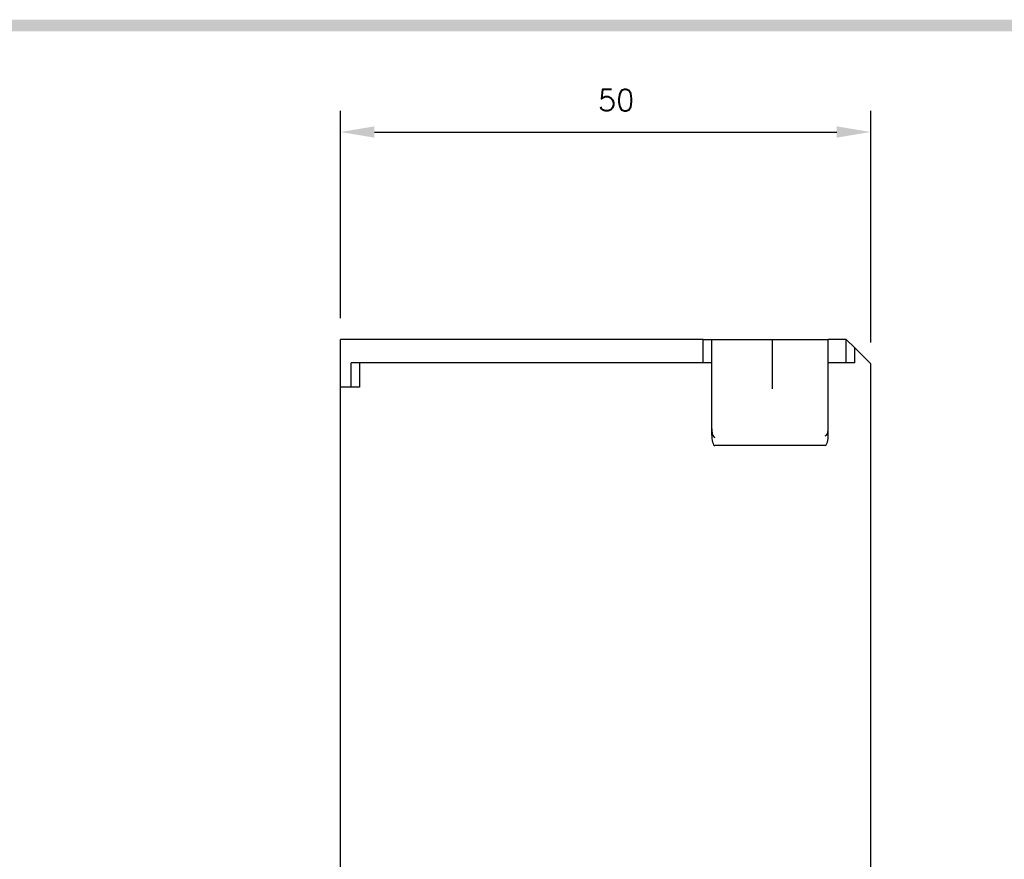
# Model space of a CAD drawing. Extents: x -417 to 993, y -1918 to 617.
# Tile 24 of 25: x 633 to 726, y 534 to 613. Entities that reach past the tile are written whole.
import ezdxf

# ---------------------------------------------------------------- set-up
doc = ezdxf.new("R2010")
doc.units = 0
doc.header["$MEASUREMENT"] = 0
doc.layers.add('di', color=3, linetype='CONTINUOUS')
doc.layers.add('dwg', color=7, linetype='CONTINUOUS')
doc.styles.add('KIM', font='ROMANS.shx', dxfattribs={"height": 5, "bigfont": 'GSG1.shx'})
doc.styles.get("Standard").update_dxf_attribs({"font": 'romans.shx', "height": 2, "bigfont": 'hgs.shx'})
doc.dimstyles.new('STANDARD$0', dxfattribs={"dimtxt": 5, "dimasz": 5, "dimexe": 1, "dimexo": 2, "dimgap": 2, "dimtad": 1, "dimdec": 4, "dimzin": 12, "dimdsep": 46, "dimtxsty": 'KIM', "dimcen": -1, "dimdle": 0.1, "dimadec": 0, "dimazin": 0, "dimtfac": 1, "dimtdec": 4, "dimtmove": 0, "dimatfit": 3, "dimfxl": 0, "dimtolj": 1, "dimtzin": 0, "dimarcsym": 0})

# ---------------------------------------------------------------- blocks, each defined once
blk = doc.blocks.new('*D1065')
at = {"layer": 'di'}
for p, q in [((663.24, 585.094), (663.24, 604.651)), ((713.24, 582.794), (713.24, 604.651)), ((666.44, 602.651), (710.04, 602.651))]:
    blk.add_line(p, q, dxfattribs=at)
for points in [[(666.44, 603.184), (666.44, 602.118), (663.24, 602.651)], [(710.04, 603.184), (710.04, 602.118), (713.24, 602.651)]]:
    blk.add_solid(points, dxfattribs=at)
at = {"layer": 'di', "insert": (689.24, 605.651), "char_height": 2, "attachment_point": 5}
blk.add_mtext('\\A1;50', dxfattribs=at)

msp = doc.modelspace()

# ---------------------------------------------------------------- linework, layer by layer
at = {"layer": 'di'}
for p, q in [((697.44, 583.094), (663.24, 583.094)), ((663.24, 578.594), (663.24, 583.094)), ((697.44, 583.094), (698.24, 583.094)), ((697.44, 580.894), (697.44, 583.094)), ((698.24, 583.094), (698.24, 580.894)), ((698.24, 583.094), (703.681, 583.094)), ((703.681, 583.094), (703.94, 583.094)), ((703.94, 583.094), (703.94, 578.431)), ((703.94, 583.094), (704.24, 583.094)), ((704.24, 583.094), (704.691, 583.094)), ((704.691, 583.094), (704.786, 583.094)), ((704.786, 583.094), (709.24, 583.094)), ((710.94, 583.094), (709.24, 583.094)), ((709.24, 580.894), (709.24, 583.094)), ((710.94, 580.894), (710.94, 583.094)), ((711.74, 582.294), (710.94, 583.094)), ((713.24, 580.794), (711.74, 582.294)), ((711.74, 580.894), (711.74, 582.294)), ((666.434, 580.894), (664.24, 580.894)), ((664.24, 578.594), (664.24, 580.894)), ((665.046, 580.894), (665.046, 578.594)), ((697.44, 580.894), (666.44, 580.894)), ((698.24, 580.894), (697.44, 580.894)), ((698.24, 580.894), (698.24, 574.16)), ((709.24, 574.16), (709.24, 580.894)), ((710.94, 580.894), (709.24, 580.894)), ((711.74, 580.894), (710.94, 580.894)), ((713.24, 528.894), (713.24, 580.794)), ((663.24, 531.468), (663.24, 578.594)), ((665.046, 578.594), (663.24, 578.594)), ((708.94, 573.094), (698.54, 573.094))]:
    msp.add_line(p, q, dxfattribs=at)
for centre, major_axis, ratio, start_param, end_param in [((698.54, 574.985), (0.043, 1.076), 0.275973, 1.714068, 2.96902), ((708.94, 575.184), (-0.098, 1.12), 0.253358, 3.236483, 4.380694), ((698.54, 574.16), (0, 1.067), 0.28127, 1.570796, 3.141593), ((698.54, 573.951), (-0.298, 0.188), 0.20413, 1.38349, 1.699335), ((708.94, 574.16), (0, 1.067), 0.28127, 3.141593, 4.712389), ((708.94, 574.105), (-0.299, -0.113), 0.248409, 1.477387, 1.903974)]:
    msp.add_ellipse(centre, major_axis=major_axis, ratio=ratio, start_param=start_param, end_param=end_param, dxfattribs=at)
at = {"layer": 'dwg'}
msp.add_trace([(98.074, 613.24), (99.166, 612.148), (989.146, 613.24), (988.054, 612.148)], dxfattribs=at)

# ---------------------------------------------------------------- dimensions: what is measured, and where the dimension line sits
at = {"layer": 'di'}
dim = msp.add_linear_dim(base=(713.24, 602.651), p1=(663.24, 583.094), p2=(713.24, 580.794), dimstyle='STANDARD$0', override={"dimtxt": 4, "dimasz": 3.2, "dimexe": 2, "dimdec": 2, "dimzin": 8, "dimtxsty": 'Standard', "dimcen": 0, "dimclrd": 256, "dimclre": 256, "dimclrt": 256, "dimadec": 2, "dimazin": 2, "dimtfac": 0.6, "dimtdec": 2, "dimtzin": 8, "dimlwd": 65535, "dimlwe": 65535, "dimarcsym": 1}, dxfattribs=at)
dim.commit()
dim.dimension.update_dxf_attribs({"geometry": '*D1065', "text_midpoint": (689.24, 602.651), "dimtype": 160})

doc.saveas('drawing.dxf')
